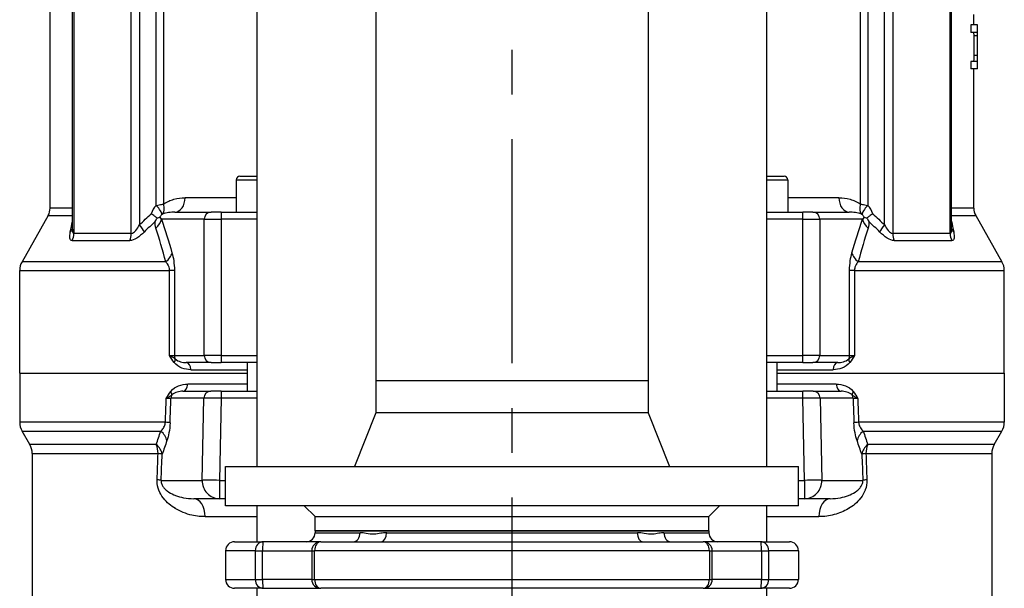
# Model space of a CAD drawing. Header units: millimetres. Extents: x 0 to 5940, y 0 to 4200.
# Tile 28 of 57: x 976 to 1251, y 2486 to 2644. Entities that reach past the tile are written whole.
import ezdxf

# ---------------------------------------------------------------- set-up
doc = ezdxf.new("R2010")
doc.units = ezdxf.units.MM
doc.header["$LTSCALE"] = 50
doc.linetypes.add('MITTE', pattern=[2, 1.25, -0.25, 0.25, -0.25])
doc.layers.add('02-LINIE-035', color=2, linetype='CONTINUOUS')
doc.layers.add('05-ACHSE', color=1, linetype='MITTE')

msp = doc.modelspace()

# ---------------------------------------------------------------- linework, layer by layer
at = {"layer": '02-LINIE-035'}
for p, q in [((1042.67, 2519.76), (1042.67, 3039.54)), ((1075.77, 3032.83), (1075.77, 2543.76)), ((1151.87, 3017.4), (1151.87, 2543.76)), ((1184.97, 2519.76), (1184.97, 3010.69)), ((991.07, 2585.95), (991.07, 2796.73)), ((991.47, 2796.73), (991.47, 2584.76)), ((1007.49, 2584.76), (1007.49, 2796.73)), ((1009.78, 2796.73), (1009.78, 2587.18)), ((1217.87, 2587.18), (1217.87, 2796.73)), ((1220.16, 2796.73), (1220.16, 2584.76)), ((1236.18, 2584.76), (1236.18, 2796.73)), ((1236.58, 2585.95), (1236.58, 2796.73)), ((984.82, 2591.82), (984.82, 2789.89)), ((1014.47, 2592.64), (1014.47, 2789.89)), ((1016.53, 2789.89), (1016.53, 2592.99)), ((1211.12, 2592.99), (1211.12, 2789.89)), ((1213.18, 2789.89), (1213.18, 2592.64)), ((1242.82, 2642.99), (1242.82, 2645.91)), ((1241.95, 2642.99), (1241.95, 2640.92)), ((1243.82, 2642.99), (1241.95, 2642.99)), ((1243.82, 2640.92), (1243.82, 2642.99)), ((1243.82, 2640.92), (1241.95, 2640.92)), ((1243.82, 2639.95), (1243.82, 2640.92)), ((1243.82, 2639.95), (1242.8, 2639.95)), ((1243.82, 2634.45), (1243.82, 2639.95)), ((1241.95, 2632.77), (1241.95, 2630.7)), ((1243.82, 2632.77), (1241.95, 2632.77)), ((1243.82, 2634.45), (1242.81, 2634.45)), ((1243.82, 2632.77), (1243.82, 2634.45)), ((1243.82, 2630.7), (1243.82, 2632.77)), ((1243.82, 2630.7), (1241.95, 2630.7)), ((1242.82, 2591.82), (1242.82, 2630.7)), ((1036.82, 2599.76), (1042.67, 2599.76)), ((1036.82, 2599.76), (1036.82, 2590.76)), ((1037.82, 2600.76), (1042.67, 2600.76)), ((1184.97, 2600.76), (1189.82, 2600.76)), ((1184.97, 2599.76), (1190.82, 2599.76)), ((1190.82, 2599.76), (1190.82, 2590.76)), ((1036.82, 2594.76), (1022.52, 2594.76)), ((1205.13, 2594.76), (1190.82, 2594.76)), ((991.07, 2591.82), (984.82, 2591.82)), ((1019.69, 2590.76), (1029.79, 2590.76)), ((1032.61, 2590.76), (1029.79, 2590.76)), ((1032.61, 2590.76), (1042.67, 2590.76)), ((1184.97, 2590.76), (1195.04, 2590.76)), ((1197.86, 2590.76), (1195.04, 2590.76)), ((1197.86, 2590.76), (1207.96, 2590.76)), ((1242.82, 2591.82), (1236.58, 2591.82)), ((984.3, 2589.84), (976.97, 2576.91)), ((984.3, 2589.84), (991.07, 2589.84)), ((1027.86, 2588.76), (1015.93, 2588.76)), ((1027.86, 2588.76), (1032.56, 2588.76)), ((1027.86, 2550.76), (1027.86, 2588.76)), ((1042.67, 2588.76), (1032.56, 2588.76)), ((1032.56, 2588.76), (1032.56, 2550.76)), ((1195.09, 2588.76), (1184.97, 2588.76)), ((1195.09, 2550.76), (1195.09, 2588.76)), ((1195.09, 2588.76), (1199.79, 2588.76)), ((1199.79, 2588.76), (1199.79, 2550.76)), ((1211.72, 2588.76), (1199.79, 2588.76)), ((1236.58, 2589.84), (1243.34, 2589.84)), ((1243.34, 2589.84), (1250.67, 2576.91)), ((991, 2582.79), (1007.07, 2582.79)), ((1007.49, 2584.76), (991.47, 2584.76)), ((1236.18, 2584.76), (1220.16, 2584.76)), ((1220.58, 2582.79), (1236.65, 2582.79)), ((1017.11, 2576.91), (976.97, 2576.91)), ((1250.67, 2576.91), (1210.54, 2576.91)), ((976.32, 2574.44), (1018.18, 2574.44)), ((976.32, 2545.76), (976.32, 2574.44)), ((1018.18, 2550.76), (1018.18, 2574.44)), ((1019.53, 2574.44), (1018.18, 2574.44)), ((1019.53, 2574.44), (1019.53, 2550.76)), ((1208.12, 2550.76), (1208.12, 2574.44)), ((1209.47, 2574.44), (1208.12, 2574.44)), ((1209.47, 2574.44), (1251.32, 2574.44)), ((1209.47, 2574.44), (1209.47, 2550.76)), ((1251.32, 2545.76), (1251.32, 2574.44)), ((1018.18, 2550.76), (1019.53, 2550.76)), ((1019.53, 2550.76), (1027.86, 2550.76)), ((1032.56, 2550.76), (1027.86, 2550.76)), ((1032.56, 2550.76), (1042.67, 2550.76)), ((1184.97, 2550.76), (1195.09, 2550.76)), ((1199.79, 2550.76), (1195.09, 2550.76)), ((1199.79, 2550.76), (1208.12, 2550.76)), ((1208.12, 2550.76), (1209.47, 2550.76)), ((1029.79, 2548.76), (1022.85, 2548.76)), ((1024.16, 2546.76), (1039.82, 2546.76)), ((1029.79, 2548.76), (1032.61, 2548.76)), ((1042.67, 2548.76), (1032.61, 2548.76)), ((1039.82, 2548.76), (1039.82, 2540.76)), ((1195.04, 2548.76), (1184.97, 2548.76)), ((1187.82, 2548.76), (1187.82, 2540.76)), ((1187.82, 2546.76), (1203.49, 2546.76)), ((1195.04, 2548.76), (1197.86, 2548.76)), ((1204.8, 2548.76), (1197.86, 2548.76)), ((976.32, 2545.76), (1039.82, 2545.76)), ((976.32, 2545.76), (1039.82, 2545.76)), ((976.32, 2545.76), (976.32, 2532.1)), ((1075.77, 2543.76), (1151.87, 2543.76)), ((1075.77, 2543.76), (1151.87, 2543.76)), ((1075.77, 2543.76), (1075.77, 2534.76)), ((1151.87, 2543.76), (1151.87, 2534.76)), ((1187.82, 2545.76), (1251.32, 2545.76)), ((1187.82, 2545.76), (1251.32, 2545.76)), ((1251.32, 2545.76), (1251.32, 2532.1)), ((1039.82, 2542.76), (1023.25, 2542.76)), ((1204.4, 2542.76), (1187.82, 2542.76)), ((1027.75, 2538.81), (1018.58, 2538.81)), ((1021.93, 2540.76), (1029.68, 2540.76)), ((1027.29, 2515.89), (1027.75, 2538.81)), ((1032.58, 2540.76), (1029.68, 2540.76)), ((1032.58, 2538.81), (1032.12, 2515.89)), ((1032.58, 2540.76), (1042.67, 2540.76)), ((1032.58, 2540.76), (1032.58, 2538.81)), ((1042.67, 2538.81), (1032.58, 2538.81)), ((1184.97, 2540.76), (1195.07, 2540.76)), ((1195.07, 2538.81), (1184.97, 2538.81)), ((1197.97, 2540.76), (1195.07, 2540.76)), ((1195.07, 2538.81), (1195.07, 2540.76)), ((1195.53, 2515.89), (1195.07, 2538.81)), ((1197.97, 2540.76), (1205.72, 2540.76)), ((1209.07, 2538.81), (1199.9, 2538.81)), ((1199.9, 2538.81), (1200.36, 2515.89)), ((1075.77, 2534.76), (1069.82, 2519.76)), ((1151.87, 2534.76), (1075.77, 2534.76)), ((1151.87, 2534.76), (1157.82, 2519.76)), ((1017.02, 2532.1), (976.32, 2532.1)), ((1251.32, 2532.1), (1210.63, 2532.1)), ((976.99, 2529.6), (1015.72, 2529.6)), ((979.15, 2525.86), (976.99, 2529.6)), ((1211.93, 2529.6), (1250.65, 2529.6)), ((1248.49, 2525.86), (1250.65, 2529.6)), ((1014.48, 2525.86), (979.15, 2525.86)), ((1248.49, 2525.86), (1213.16, 2525.86)), ((979.82, 2523.36), (1014.98, 2523.36)), ((979.82, 2523.36), (979.82, 2434.03)), ((1212.67, 2523.36), (1247.82, 2523.36)), ((1247.82, 2523.36), (1247.82, 2434.03)), ((1033.82, 2519.76), (1193.82, 2519.76)), ((1033.82, 2508.76), (1033.82, 2519.76)), ((1193.82, 2508.76), (1193.82, 2519.76)), ((1015.84, 2515.89), (1027.29, 2515.89)), ((1032.12, 2515.89), (1033.82, 2515.89)), ((1032.12, 2515.89), (1032.12, 2510.76)), ((1193.82, 2515.89), (1195.53, 2515.89)), ((1195.53, 2515.89), (1195.53, 2510.76)), ((1200.36, 2515.89), (1211.81, 2515.89)), ((1032.12, 2510.76), (1024.93, 2510.76)), ((1033.82, 2510.76), (1032.12, 2510.76)), ((1195.53, 2510.76), (1193.82, 2510.76)), ((1202.72, 2510.76), (1195.53, 2510.76)), ((1193.82, 2508.76), (1033.82, 2508.76)), ((1042.67, 2498.76), (1042.67, 2508.76)), ((1058.82, 2505.76), (1055.82, 2508.76)), ((1168.82, 2505.76), (1171.82, 2508.76)), ((1184.97, 2498.76), (1184.97, 2508.76)), ((1028.12, 2505.76), (1042.67, 2505.76)), ((1058.82, 2505.76), (1168.82, 2505.76)), ((1058.82, 2501.76), (1058.82, 2505.76)), ((1058.82, 2505.76), (1168.82, 2505.76)), ((1168.82, 2501.76), (1168.82, 2505.76)), ((1184.97, 2505.76), (1199.53, 2505.76)), ((1058.82, 2501.76), (1168.82, 2501.76)), ((1168.82, 2501.76), (1058.82, 2501.76)), ((1058.82, 2501.76), (1058.82, 2501.26)), ((1058.82, 2501.26), (1071.41, 2501.26)), ((1078.82, 2501.26), (1148.83, 2501.26)), ((1156.24, 2501.26), (1168.82, 2501.26)), ((1168.82, 2501.76), (1168.82, 2501.26)), ((1036.32, 2498.76), (1044.36, 2498.76)), ((1060.41, 2498.76), (1044.36, 2498.76)), ((1060.41, 2498.76), (1167.24, 2498.76)), ((1183.29, 2498.76), (1167.24, 2498.76)), ((1183.29, 2498.76), (1191.32, 2498.76)), ((1042.12, 2496.26), (1033.82, 2496.26)), ((1033.82, 2496.26), (1033.82, 2488.26)), ((1042.12, 2496.26), (1044.14, 2496.26)), ((1042.12, 2496.26), (1042.12, 2488.26)), ((1044.14, 2496.26), (1057.91, 2496.26)), ((1044.14, 2488.26), (1044.14, 2496.26)), ((1057.91, 2496.26), (1058.68, 2496.26)), ((1057.91, 2496.26), (1057.91, 2488.26)), ((1168.96, 2496.26), (1058.68, 2496.26)), ((1058.68, 2488.26), (1058.68, 2496.26)), ((1168.96, 2496.26), (1169.74, 2496.26)), ((1168.96, 2496.26), (1168.96, 2488.26)), ((1169.74, 2496.26), (1183.5, 2496.26)), ((1169.74, 2488.26), (1169.74, 2496.26)), ((1183.5, 2496.26), (1185.53, 2496.26)), ((1183.5, 2496.26), (1183.5, 2488.26)), ((1193.82, 2496.26), (1185.53, 2496.26)), ((1185.53, 2488.26), (1185.53, 2496.26)), ((1193.82, 2496.26), (1193.82, 2488.26)), ((1033.82, 2488.26), (1042.12, 2488.26)), ((1042.12, 2488.26), (1044.14, 2488.26)), ((1057.91, 2488.26), (1044.14, 2488.26)), ((1057.91, 2488.26), (1058.68, 2488.26)), ((1058.68, 2488.26), (1168.96, 2488.26)), ((1168.96, 2488.26), (1169.74, 2488.26)), ((1183.5, 2488.26), (1169.74, 2488.26)), ((1183.5, 2488.26), (1185.53, 2488.26)), ((1185.53, 2488.26), (1193.82, 2488.26)), ((1044.36, 2485.76), (1036.32, 2485.76)), ((1042.67, 2431.76), (1042.67, 2485.76)), ((1044.36, 2485.76), (1060.41, 2485.76)), ((1167.24, 2485.76), (1060.41, 2485.76)), ((1167.24, 2485.76), (1183.29, 2485.76)), ((1191.32, 2485.76), (1183.29, 2485.76)), ((1184.97, 2431.76), (1184.97, 2485.76))]:
    msp.add_line(p, q, dxfattribs=at)
for centre, radius, start, end in [((1037.82, 2599.76), 1, 90, 180), ((1189.82, 2599.76), 1, 0, 90), ((980.82, 2591.82), 4, 330.4612, 0), ((1246.82, 2591.82), 4, 180, 209.5388), ((981.32, 2574.44), 5, 150.4612, 180), ((1246.32, 2574.44), 5, 0, 29.5388), ((981.32, 2532.1), 5, 180, 210), ((1246.32, 2532.1), 5, 330, 0), ((974.82, 2523.36), 5, 0, 30), ((1252.82, 2523.36), 5, 150, 180), ((1056.32, 2501.26), 2.5, 270, 0), ((1171.32, 2501.26), 2.5, 180, 270), ((1036.32, 2496.26), 2.5, 90, 180), ((1060.41, 2496.26), 2.5, 90, 180), ((1167.24, 2496.26), 2.5, 0, 90), ((1191.32, 2496.26), 2.5, 0, 90), ((1036.32, 2488.26), 2.5, 180, 270), ((1060.41, 2488.26), 2.5, 180, 270), ((1167.24, 2488.26), 2.5, 270, 0), ((1191.32, 2488.26), 2.5, 270, 0)]:
    msp.add_arc(centre, radius, start, end, dxfattribs=at)
for centre, major_axis, ratio, start_param, end_param in [((1019.69, 2594.76), (0, -4), 0.70778, 0, 1.570796), ((1207.96, 2594.76), (0, -4), 0.70778, 4.712389, 6.283185), ((1019.72, 2588.76), (-6.88, 0), 0.871723, 5.580037, 6.023952), ((1013.1, 2592.64), (2.87, -2.79), 0.245949, 0.205122, 1.323068), ((1013.51, 2592.99), (2.23, -3.32), 0.690107, 0.256233, 1.136803), ((1029.79, 2588.76), (0, 2), 0.965926, 0, 1.570796), ((1032.61, 2588.76), (0, 2), 0.026177, 0, 1.570796), ((1195.04, 2588.76), (0, 2), 0.026177, 4.712389, 6.283185), ((1197.86, 2588.76), (0, 2), 0.965926, 4.712389, 6.283185), ((1214.14, 2592.99), (-2.23, -3.32), 0.690107, 5.146382, 6.026953), ((1214.55, 2592.64), (-2.87, -2.79), 0.245949, 4.960117, 6.078063), ((1207.93, 2588.76), (-6.88, 0), 0.871723, 3.400826, 3.844741), ((1011.1, 2588.76), (-4.74, -1.59), 0.765149, 2.056129, 2.72791), ((1018.35, 2588.76), (-3.02, 0), 0.662424, 5.580037, 5.972839), ((1209.3, 2588.76), (-3.02, 0), 0.662424, 3.451939, 3.844741), ((1216.55, 2588.76), (-4.74, 1.59), 0.765149, 0.413683, 1.085463), ((987.21, 2587.18), (3.93, -0.75), 0.728688, 5.810311, 6.192464), ((1008.41, 2587.18), (-2.78, 2.87), 0.253071, 3.743044, 4.472275), ((1219.24, 2587.18), (2.78, 2.87), 0.253071, 1.81091, 2.540141), ((1240.44, 2587.18), (-3.93, -0.75), 0.728688, 0.090721, 0.472874), ((987.79, 2584.76), (0, 4), 0.919928, 4.19684, 4.712389), ((1004.29, 2584.76), (0, 4), 0.799522, 4.19684, 4.712389), ((1223.36, 2584.76), (0, 4), 0.799522, 1.570796, 2.086345), ((1239.85, 2584.76), (0, 4), 0.919928, 1.570796, 2.086345), ((1014.04, 2579.37), (4.8, 1.41), 0.72399, 5.180725, 5.89857), ((1213.61, 2579.37), (-4.8, 1.41), 0.72399, 0.384616, 1.102461), ((1018.09, 2548.81), (1.58, 1.23), 0.500888, 5.285234, 6.019275), ((1021.46, 2550.76), (0, 2), 0.965926, 1.570796, 2.081647), ((1029.79, 2550.76), (0, -2), 0.965926, 4.712389, 6.283185), ((1032.61, 2550.76), (0, -2), 0.026177, 4.712389, 6.283185), ((1195.04, 2550.76), (0, -2), 0.026177, 0, 1.570796), ((1197.86, 2550.76), (0, -2), 0.965926, 0, 1.570796), ((1209.56, 2548.81), (-1.58, 1.23), 0.500888, 0.26391, 0.997951), ((1206.19, 2550.76), (0, 2), 0.965926, 4.201538, 4.712389), ((1022.85, 2546.76), (0, 2), 0.652136, 4.712389, 6.283185), ((1204.8, 2546.76), (0, 2), 0.652136, 0, 1.570796), ((1021.93, 2542.76), (0, -2), 0.658713, 0, 1.570796), ((1205.72, 2542.76), (0, -2), 0.658713, 4.712389, 6.283185), ((1113.82, 7233.16), (-132.82, -5441.86), 0.006536, 0.528052, 0.530476), ((1014.69, 2538.77), (4.05, 0.07), 0.015324, 5.397208, 5.997294), ((1118.65, 7233.03), (-137.65, -5441.86), 0.006773, 0.528063, 0.530555), ((1017.12, 2540.69), (1.59, -1.22), 0.504645, 0.265955, 0.987802), ((1020.51, 2538.76), (0, 2), 0.965926, 1.068979, 1.544616), ((1029.68, 2538.76), (0, 2), 0.965926, 0, 1.544616), ((1032.58, 2538.76), (-5, 0.04), 0.010467, 4.712789, 6.02126), ((1195.07, 2538.76), (-5, -0.04), 0.010467, 3.403518, 4.711989), ((1197.97, 2538.76), (0, 2), 0.965926, 4.738569, 6.283185), ((1210.53, 2540.69), (-1.59, -1.22), 0.504645, 5.295384, 6.01723), ((1207.14, 2538.76), (0, -2), 0.965926, 1.596976, 2.072613), ((1109, 7233.03), (137.65, -5441.86), 0.006773, 5.752631, 5.755122), ((1212.96, 2538.77), (4.05, -0.07), 0.015324, 3.427467, 4.0275), ((1113.82, 7233.16), (132.82, -5441.86), 0.006536, 5.752709, 5.755134), ((1013.5, 2532.1), (5, -0.18), 0.036552, 0.261887, 0.790366), ((1214.15, 2532.1), (-5, -0.18), 0.036552, 5.492819, 6.021299), ((1012.61, 2527.1), (-4.73, 1.63), 0.74526, 3.540089, 4.273806), ((1215.04, 2527.1), (4.73, 1.63), 0.74526, 2.009379, 2.743096), ((1011.29, 2523.36), (0, 5), 0.737656, 4.712389, 5.235988), ((1011.29, 2523.36), (-4.7, 1.7), 0.761845, 3.552481, 4.267552), ((1216.36, 2523.36), (4.7, 1.7), 0.761845, 2.015633, 2.730705), ((1216.36, 2523.36), (0, -5), 0.737656, 4.18879, 4.712389), ((1113.82, 7233.16), (-129.44, -5308.2), 0.00653, 0.476559, 0.479564), ((1011.29, 2523.36), (5, -0.19), 0.041811, 0.261942, 0.742005), ((1118.65, 7233.03), (-134.27, -5308.2), 0.006773, 0.476571, 0.479576), ((1216.36, 2523.36), (-5, -0.19), 0.041811, 5.54118, 6.021243), ((1109, 7233.03), (134.27, -5308.2), 0.006773, 5.803609, 5.806615), ((1113.82, 7233.16), (129.44, -5308.2), 0.00653, 5.803622, 5.806627), ((1011.01, 2516.02), (5, -0.19), 0.042169, 0.261946, 0.739009), ((1032.12, 2515.76), (0, -5), 0.965926, 4.686209, 6.283185), ((1032.12, 2515.76), (-5, 0.1), 0.026172, 4.712915, 6.021386), ((1195.53, 2515.76), (5, 0.1), 0.026172, 0.261799, 1.57027), ((1195.53, 2515.76), (0, -5), 0.965926, 0, 1.596976), ((1216.64, 2516.02), (-5, -0.19), 0.042169, 5.544176, 6.021239), ((1024.93, 2505.76), (0, 5), 0.639562, 4.712389, 6.283185), ((1202.72, 2505.76), (0, 5), 0.639562, 0, 1.570796), ((1069.48, 2501.26), (0, -2.5), 0.771256, 0, 1.570796), ((1077.22, 2501.26), (0, -2.5), 0.636525, 0, 1.570796), ((1150.42, 2501.26), (0, -2.5), 0.636525, 4.712389, 6.283185), ((1158.17, 2501.26), (0, -2.5), 0.771256, 4.712389, 6.283185), ((1044.36, 2496.26), (0, 2.5), 0.896285, 0, 1.570796), ((1044.36, 2496.26), (0, 2.5), 0.087156, 0, 1.570796), ((1060.41, 2496.26), (0, 2.5), 0.689252, 0, 1.570796), ((1167.24, 2496.26), (0, 2.5), 0.689252, 4.712389, 6.283185), ((1183.29, 2496.26), (0, 2.5), 0.896285, 4.712389, 6.283185), ((1183.29, 2496.26), (0, 2.5), 0.087156, 4.712389, 6.283185), ((1044.36, 2488.26), (0, -2.5), 0.896285, 4.712389, 6.283185), ((1044.36, 2488.26), (0, -2.5), 0.087156, 4.712389, 6.283185), ((1060.41, 2488.26), (0, -2.5), 0.689252, 4.712389, 6.283185), ((1167.24, 2488.26), (0, -2.5), 0.689252, 0, 1.570796), ((1183.29, 2488.26), (0, -2.5), 0.087156, 0, 1.570796), ((1183.29, 2488.26), (0, -2.5), 0.896285, 0, 1.570796)]:
    msp.add_ellipse(centre, major_axis=major_axis, ratio=ratio, start_param=start_param, end_param=end_param, dxfattribs=at)
for points, knots in [([(1242.67, 2640.92), (1242.7, 2640.92), (1242.73, 2640.88), (1242.76, 2640.69), (1242.77, 2640.59), (1242.79, 2640.32), (1242.8, 2640.16), (1242.8, 2639.95)], [-0.3975043, -0.3975043, -0.3975043, -0.3975043, -0.2001976, -0.2001976, -0.0897295, -0.0897295, 0, 0, 0, 0]), ([(1242.8, 2639.95), (1242.8, 2639.81), (1242.81, 2639.65), (1242.81, 2639.28), (1242.81, 2639.07), (1242.81, 2638.36), (1242.81, 2637.81), (1242.82, 2636.96), (1242.82, 2636.37), (1242.81, 2635.28), (1242.81, 2634.85), (1242.81, 2634.45)], [-0.9267269, -0.9267269, -0.9267269, -0.9267269, -0.7987742, -0.7987742, -0.659778, -0.659778, -0.3300551, -0.3300551, -0.1366864, -0.1366864, 0, 0, 0, 0]), ([(1242.81, 2634.45), (1242.81, 2634.25), (1242.8, 2634.07), (1242.8, 2633.75), (1242.8, 2633.61), (1242.78, 2633.2), (1242.77, 2633.07), (1242.73, 2632.72), (1242.67, 2632.77), (1242.42, 2632.77), (1242.21, 2632.77), (1241.95, 2632.77)], [-1.50209, -1.50209, -1.50209, -1.50209, -1.428474, -1.428474, -1.357908, -1.357908, -1.197304, -1.197304, -0.678552, -0.678552, 0, 0, 0, 0]), ([(1016.53, 2592.99), (1017.44, 2593.62), (1018.41, 2594.05), (1019.41, 2594.33), (1020.41, 2594.61), (1021.45, 2594.76), (1022.52, 2594.76)], [0, 0, 0, 0, 0.5, 0.5, 0.5, 1, 1, 1, 1]), ([(1205.13, 2594.76), (1206.2, 2594.76), (1207.23, 2594.61), (1208.23, 2594.33), (1209.23, 2594.05), (1210.21, 2593.63), (1211.12, 2592.99)], [0, 0, 0, 0, 0.499664, 0.499664, 0.499664, 1, 1, 1, 1]), ([(1014.47, 2592.64), (1014.76, 2592.7), (1015.05, 2592.76), (1015.32, 2592.8), (1015.77, 2592.88), (1016.18, 2592.95), (1016.53, 2592.99)], [0, 0, 0, 0, 0.375273, 0.375273, 0.375273, 1, 1, 1, 1]), ([(1019.69, 2590.76), (1019.09, 2590.76), (1018.5, 2590.71), (1017.93, 2590.62), (1017.36, 2590.52), (1016.8, 2590.39), (1016.25, 2590.17)], [0, 0, 0, 0, 0.50488, 0.50488, 0.50488, 1, 1, 1, 1]), ([(1211.4, 2590.17), (1210.85, 2590.39), (1210.29, 2590.52), (1209.72, 2590.62), (1209.14, 2590.71), (1208.56, 2590.76), (1207.96, 2590.76)], [0, 0, 0, 0, 0.49512, 0.49512, 0.49512, 1, 1, 1, 1]), ([(1211.12, 2592.99), (1211.47, 2592.95), (1211.88, 2592.88), (1212.33, 2592.8), (1212.6, 2592.76), (1212.89, 2592.7), (1213.18, 2592.64)], [0, 0, 0, 0, 0.624727, 0.624727, 0.624727, 1, 1, 1, 1]), ([(1014.7, 2589.1), (1014.49, 2589.26), (1014.24, 2589.45), (1013.69, 2589.86), (1013.39, 2590.07), (1013.07, 2590.3), (1013.07, 2590.3), (1013.07, 2590.3)], [0.0000014, 0.0000014, 0.0000014, 0.0000014, 0.1219598, 0.1219598, 0.2431861, 0.2431861, 0.2444592, 0.2444592, 0.2444592, 0.2444592]), ([(1014.17, 2588.15), (1014.17, 2588.16), (1014.17, 2588.16), (1014.35, 2588.48), (1014.52, 2588.79), (1014.7, 2589.1)], [0.0000004, 0.0000004, 0.0000004, 0.0000004, 0.013428, 0.013428, 1, 1, 1, 1]), ([(1014.7, 2589.1), (1014.87, 2589.14), (1015.02, 2589.18), (1015.14, 2589.23), (1015.21, 2589.25), (1015.27, 2589.27), (1015.33, 2589.3), (1015.35, 2589.31), (1015.38, 2589.32), (1015.4, 2589.33), (1015.42, 2589.34), (1015.43, 2589.35), (1015.45, 2589.36), (1015.46, 2589.36), (1015.47, 2589.38), (1015.47, 2589.37)], [0.0000003, 0.0000003, 0.0000003, 0.0000003, 0.4896519, 0.4896519, 0.4896519, 0.7448259, 0.7448259, 0.7448259, 0.872413, 0.872413, 0.872413, 0.9481701, 0.9481701, 0.9481701, 1, 1, 1, 1]), ([(1015.47, 2589.37), (1015.54, 2589.1), (1015.71, 2588.95), (1015.88, 2588.81), (1015.89, 2588.79), (1015.91, 2588.78), (1015.93, 2588.76)], [0.0008261, 0.0008261, 0.0008261, 0.0008261, 0.904672, 0.904672, 0.904672, 1, 1, 1, 1]), ([(1016.25, 2590.17), (1016.21, 2590.16), (1016.17, 2590.14), (1016.13, 2590.11), (1016.1, 2590.09), (1016.08, 2590.08), (1016.05, 2590.05)], [0, 0, 0, 0, 0.655095, 0.655095, 0.655095, 1, 1, 1, 1]), ([(1211.6, 2590.05), (1211.58, 2590.07), (1211.55, 2590.09), (1211.53, 2590.1), (1211.48, 2590.14), (1211.44, 2590.16), (1211.4, 2590.17)], [0, 0, 0, 0, 0.299205, 0.299205, 0.299205, 1, 1, 1, 1]), ([(1211.72, 2588.76), (1211.89, 2588.9), (1212.05, 2589.05), (1212.15, 2589.29), (1212.16, 2589.32), (1212.17, 2589.34), (1212.18, 2589.37)], [0, 0, 0, 0, 0.904672, 0.904672, 0.904672, 0.9991739, 0.9991739, 0.9991739, 0.9991739]), ([(1212.18, 2589.37), (1212.18, 2589.38), (1212.19, 2589.36), (1212.2, 2589.36), (1212.29, 2589.31), (1212.39, 2589.27), (1212.5, 2589.23), (1212.63, 2589.18), (1212.78, 2589.14), (1212.95, 2589.1)], [0, 0, 0, 0, 0.0500657, 0.0500657, 0.0500657, 0.5103481, 0.5103481, 0.5103481, 0.9999997, 0.9999997, 0.9999997, 0.9999997]), ([(1214.58, 2590.3), (1214.58, 2590.3), (1214.58, 2590.3), (1214.26, 2590.07), (1213.96, 2589.86), (1213.41, 2589.45), (1213.16, 2589.26), (1212.95, 2589.1)], [-0.0012728, -0.0012728, -0.0012728, -0.0012728, 0, 0, 0.1209407, 0.1209407, 0.243133, 0.243133, 0.243133, 0.243133]), ([(1212.95, 2589.1), (1213.13, 2588.79), (1213.3, 2588.48), (1213.48, 2588.16), (1213.48, 2588.16), (1213.48, 2588.15)], [0, 0, 0, 0, 0.986572, 0.986572, 0.9999996, 0.9999996, 0.9999996, 0.9999996]), ([(991, 2582.79), (990.62, 2582.79), (990.41, 2583.07), (990.34, 2583.52), (990.27, 2583.96), (990.33, 2584.55), (990.46, 2585.2)], [0, 0, 0, 0, 0.5, 0.5, 0.5, 1, 1, 1, 1]), ([(991.07, 2585.94), (991.07, 2585.83), (991.08, 2585.72), (991.08, 2585.62), (991.11, 2585.16), (991.21, 2584.76), (991.47, 2584.76)], [0.3865517, 0.3865517, 0.3865517, 0.3865517, 0.5, 0.5, 0.5, 1, 1, 1, 1]), ([(1011.11, 2585.2), (1010.45, 2584.55), (1009.75, 2583.96), (1009.05, 2583.51), (1008.35, 2583.07), (1007.66, 2582.79), (1007.07, 2582.79)], [0, 0, 0, 0, 0.5, 0.5, 0.5, 1, 1, 1, 1]), ([(1007.49, 2584.76), (1007.89, 2584.76), (1008.34, 2585.16), (1008.73, 2585.62), (1009.11, 2586.08), (1009.46, 2586.62), (1009.78, 2587.18)], [0, 0, 0, 0, 0.5, 0.5, 0.5, 1, 1, 1, 1]), ([(1220.58, 2582.79), (1219.99, 2582.79), (1219.3, 2583.07), (1218.6, 2583.52), (1217.9, 2583.96), (1217.2, 2584.55), (1216.54, 2585.2)], [0, 0, 0, 0, 0.5, 0.5, 0.5, 1, 1, 1, 1]), ([(1217.87, 2587.18), (1218.19, 2586.62), (1218.54, 2586.08), (1218.92, 2585.62), (1219.31, 2585.16), (1219.76, 2584.76), (1220.16, 2584.76)], [0, 0, 0, 0, 0.5, 0.5, 0.5, 1, 1, 1, 1]), ([(1236.18, 2584.76), (1236.44, 2584.76), (1236.54, 2585.16), (1236.57, 2585.62), (1236.57, 2585.72), (1236.57, 2585.83), (1236.57, 2585.94)], [0, 0, 0, 0, 0.5, 0.5, 0.5, 0.6142462, 0.6142462, 0.6142462, 0.6142462]), ([(1237.19, 2585.2), (1237.32, 2584.55), (1237.38, 2583.96), (1237.31, 2583.51), (1237.24, 2583.07), (1237.03, 2582.79), (1236.65, 2582.79)], [0, 0, 0, 0, 0.5, 0.5, 0.5, 1, 1, 1, 1]), ([(1018.18, 2574.44), (1018.18, 2574.62), (1018.16, 2574.81), (1018.13, 2574.98), (1018.08, 2575.25), (1018, 2575.5), (1017.91, 2575.72), (1017.86, 2575.83), (1017.8, 2575.94), (1017.75, 2576.04), (1017.56, 2576.39), (1017.33, 2576.67), (1017.11, 2576.91)], [0, 0, 0, 0, 0.155563, 0.155563, 0.155563, 0.407438, 0.407438, 0.407438, 0.542309, 0.542309, 0.542309, 1, 1, 1, 1]), ([(1210.54, 2576.91), (1210.34, 2576.69), (1210.14, 2576.45), (1209.96, 2576.15), (1209.82, 2575.92), (1209.7, 2575.65), (1209.6, 2575.34), (1209.56, 2575.18), (1209.52, 2575), (1209.49, 2574.81), (1209.48, 2574.69), (1209.47, 2574.57), (1209.47, 2574.44)], [0, 0, 0, 0, 0.411436, 0.411436, 0.411436, 0.727726, 0.727726, 0.727726, 0.893476, 0.893476, 0.893476, 1, 1, 1, 1]), ([(1019.46, 2548.81), (1019, 2549.41), (1018.59, 2550.08), (1018.18, 2550.75), (1018.18, 2550.76), (1018.18, 2550.76), (1018.18, 2550.76)], [0, 0, 0, 0, 0.995215, 0.995215, 0.995215, 1, 1, 1, 1]), ([(1018.18, 2550.76), (1018.18, 2550.76), (1018.18, 2550.76), (1018.19, 2550.76), (1018.36, 2550.67), (1018.52, 2550.59), (1018.67, 2550.51), (1018.82, 2550.42), (1018.97, 2550.34), (1019.1, 2550.26), (1019.35, 2550.1), (1019.58, 2549.94), (1019.77, 2549.78)], [0, 0, 0, 0, 0.004938, 0.004938, 0.004938, 0.2633, 0.2633, 0.2633, 0.519574, 0.519574, 0.519574, 1, 1, 1, 1]), ([(1019.77, 2549.78), (1020.22, 2549.35), (1020.72, 2549.15), (1021.21, 2549), (1021.23, 2548.99), (1021.25, 2548.99), (1021.26, 2548.98), (1021.78, 2548.83), (1022.31, 2548.76), (1022.85, 2548.76)], [0, 0, 0, 0, 0.483771, 0.483771, 0.483771, 0.5, 0.5, 0.5, 1, 1, 1, 1]), ([(1204.8, 2548.76), (1205.34, 2548.76), (1205.86, 2548.83), (1206.38, 2548.98), (1206.4, 2548.98), (1206.41, 2548.99), (1206.43, 2548.99), (1206.93, 2549.14), (1207.43, 2549.35), (1207.87, 2549.78)], [0, 0, 0, 0, 0.5, 0.5, 0.5, 0.514975, 0.514975, 0.514975, 1, 1, 1, 1]), ([(1207.87, 2549.78), (1208.07, 2549.94), (1208.3, 2550.1), (1208.55, 2550.26), (1208.68, 2550.34), (1208.83, 2550.42), (1208.98, 2550.51), (1209.13, 2550.59), (1209.29, 2550.67), (1209.46, 2550.76), (1209.47, 2550.76), (1209.47, 2550.76), (1209.47, 2550.76)], [0, 0, 0, 0, 0.480426, 0.480426, 0.480426, 0.7367, 0.7367, 0.7367, 0.995062, 0.995062, 0.995062, 1, 1, 1, 1]), ([(1209.47, 2550.76), (1209.47, 2550.76), (1209.47, 2550.76), (1209.47, 2550.75), (1209.06, 2550.08), (1208.65, 2549.41), (1208.19, 2548.81)], [0, 0, 0, 0, 0.004785, 0.004785, 0.004785, 1, 1, 1, 1]), ([(1024.16, 2546.76), (1023.3, 2546.76), (1022.45, 2546.91), (1021.65, 2547.23), (1020.85, 2547.55), (1020.07, 2548.02), (1019.46, 2548.81)], [0, 0, 0, 0, 0.499277, 0.499277, 0.499277, 1, 1, 1, 1]), ([(1208.19, 2548.81), (1207.58, 2548.02), (1206.8, 2547.54), (1205.99, 2547.23), (1205.19, 2546.91), (1204.36, 2546.76), (1203.49, 2546.76)], [0, 0, 0, 0, 0.5, 0.5, 0.5, 1, 1, 1, 1]), ([(1018.51, 2540.69), (1019.12, 2541.49), (1019.9, 2541.97), (1020.71, 2542.29), (1021.52, 2542.61), (1022.38, 2542.76), (1023.25, 2542.76)], [0, 0, 0, 0, 0.5, 0.5, 0.5, 1, 1, 1, 1]), ([(1204.4, 2542.76), (1205.27, 2542.76), (1206.11, 2542.61), (1206.93, 2542.29), (1207.74, 2541.97), (1208.53, 2541.49), (1209.14, 2540.69)], [0, 0, 0, 0, 0.5, 0.5, 0.5, 1, 1, 1, 1]), ([(1017.25, 2538.76), (1017.25, 2538.76), (1017.26, 2538.77), (1017.26, 2538.77), (1017.66, 2539.43), (1018.06, 2540.09), (1018.51, 2540.69)], [0, 0, 0, 0, 0.004863, 0.004863, 0.004863, 1, 1, 1, 1]), ([(1018.81, 2539.72), (1018.62, 2539.57), (1018.4, 2539.41), (1018.15, 2539.26), (1018.02, 2539.18), (1017.88, 2539.09), (1017.74, 2539.01), (1017.59, 2538.93), (1017.43, 2538.85), (1017.26, 2538.77), (1017.26, 2538.76), (1017.26, 2538.76), (1017.25, 2538.76)], [0, 0, 0, 0, 0.481133, 0.481133, 0.481133, 0.737054, 0.737054, 0.737054, 0.994978, 0.994978, 0.994978, 1, 1, 1, 1]), ([(1021.93, 2540.76), (1021.39, 2540.76), (1020.85, 2540.69), (1020.32, 2540.54), (1020.31, 2540.54), (1020.29, 2540.53), (1020.27, 2540.53), (1019.77, 2540.37), (1019.26, 2540.17), (1018.81, 2539.72)], [0, 0, 0, 0, 0.5, 0.5, 0.5, 0.516276, 0.516276, 0.516276, 1, 1, 1, 1]), ([(1208.84, 2539.72), (1208.39, 2540.17), (1207.88, 2540.37), (1207.37, 2540.53), (1207.35, 2540.53), (1207.34, 2540.54), (1207.32, 2540.54), (1206.8, 2540.69), (1206.26, 2540.76), (1205.72, 2540.76)], [0, 0, 0, 0, 0.484941, 0.484941, 0.484941, 0.5, 0.5, 0.5, 1, 1, 1, 1]), ([(1210.4, 2538.76), (1210.39, 2538.76), (1210.39, 2538.76), (1210.39, 2538.77), (1210.22, 2538.85), (1210.06, 2538.93), (1209.91, 2539.01), (1209.77, 2539.09), (1209.63, 2539.18), (1209.5, 2539.26), (1209.25, 2539.41), (1209.03, 2539.57), (1208.84, 2539.72)], [0, 0, 0, 0, 0.005022, 0.005022, 0.005022, 0.262946, 0.262946, 0.262946, 0.518867, 0.518867, 0.518867, 1, 1, 1, 1]), ([(1209.14, 2540.69), (1209.59, 2540.09), (1209.99, 2539.43), (1210.39, 2538.77), (1210.39, 2538.77), (1210.39, 2538.76), (1210.4, 2538.76)], [0, 0, 0, 0, 0.995137, 0.995137, 0.995137, 1, 1, 1, 1]), ([(1015.72, 2529.6), (1015.97, 2529.84), (1016.22, 2530.12), (1016.45, 2530.47), (1016.56, 2530.64), (1016.66, 2530.83), (1016.76, 2531.05), (1016.82, 2531.21), (1016.88, 2531.38), (1016.93, 2531.57), (1016.97, 2531.73), (1017, 2531.92), (1017.02, 2532.1)], [0, 0, 0, 0, 0.461269, 0.461269, 0.461269, 0.686871, 0.686871, 0.686871, 0.851732, 0.851732, 0.851732, 1, 1, 1, 1]), ([(1210.63, 2532.1), (1210.68, 2531.47), (1210.91, 2530.95), (1211.15, 2530.56), (1211.39, 2530.17), (1211.66, 2529.86), (1211.93, 2529.6)], [0, 0, 0, 0, 0.5, 0.5, 0.5, 1, 1, 1, 1]), ([(1028.12, 2505.76), (1026.66, 2505.76), (1025.23, 2505.95), (1023.86, 2506.31), (1023.02, 2506.53), (1022.2, 2506.82), (1021.41, 2507.17), (1020.89, 2507.4), (1020.38, 2507.66), (1019.89, 2507.96), (1019.87, 2507.97), (1019.85, 2507.98), (1019.83, 2507.99), (1018.59, 2508.73), (1017.41, 2509.68), (1016.45, 2510.93), (1016.43, 2510.95), (1016.42, 2510.97), (1016.4, 2511), (1015.48, 2512.21), (1014.73, 2513.87), (1014.7, 2515.69), (1014.7, 2515.8), (1014.7, 2515.91), (1014.71, 2516.02)], [0, 0, 0, 0, 0.247098, 0.247098, 0.247098, 0.397904, 0.397904, 0.397904, 0.495871, 0.495871, 0.495871, 0.5, 0.5, 0.5, 0.745702, 0.745702, 0.745702, 0.75, 0.75, 0.75, 0.985724, 0.985724, 0.985724, 1, 1, 1, 1]), ([(1015.84, 2515.89), (1015.82, 2515.49), (1015.9, 2515.11), (1016.02, 2514.8), (1016.14, 2514.48), (1016.29, 2514.23), (1016.45, 2514.01), (1016.64, 2513.76), (1016.84, 2513.54), (1017.04, 2513.35), (1017.2, 2513.2), (1017.35, 2513.07), (1017.5, 2512.95), (1018.11, 2512.48), (1018.75, 2512.14), (1019.4, 2511.86), (1019.55, 2511.8), (1019.69, 2511.74), (1019.84, 2511.68), (1020.57, 2511.4), (1021.32, 2511.19), (1022.09, 2511.04), (1023.01, 2510.86), (1023.95, 2510.76), (1024.93, 2510.76)], [0, 0, 0, 0, 0.0625, 0.0625, 0.0625, 0.125, 0.125, 0.125, 0.19686, 0.19686, 0.19686, 0.25, 0.25, 0.25, 0.45489, 0.45489, 0.45489, 0.5, 0.5, 0.5, 0.726423, 0.726423, 0.726423, 1, 1, 1, 1]), ([(1212.94, 2516.02), (1212.98, 2515.05), (1212.8, 2514.09), (1212.49, 2513.23), (1212.48, 2513.21), (1212.47, 2513.19), (1212.47, 2513.17), (1212.15, 2512.35), (1211.73, 2511.63), (1211.25, 2511), (1211.23, 2510.97), (1211.22, 2510.95), (1211.2, 2510.93), (1210.22, 2509.66), (1209.07, 2508.74), (1207.82, 2507.99), (1207.8, 2507.98), (1207.78, 2507.97), (1207.76, 2507.96), (1206.5, 2507.21), (1205.18, 2506.68), (1203.81, 2506.32), (1203.12, 2506.14), (1202.43, 2506), (1201.72, 2505.91), (1201, 2505.81), (1200.27, 2505.76), (1199.53, 2505.76)], [0, 0, 0, 0, 0.125, 0.125, 0.125, 0.127921, 0.127921, 0.127921, 0.25, 0.25, 0.25, 0.254296, 0.254296, 0.254296, 0.5, 0.5, 0.5, 0.504145, 0.504145, 0.504145, 0.751946, 0.751946, 0.751946, 0.874991, 0.874991, 0.874991, 1, 1, 1, 1]), ([(1202.72, 2510.76), (1203.7, 2510.76), (1204.65, 2510.86), (1205.57, 2511.04), (1206.34, 2511.19), (1207.08, 2511.4), (1207.81, 2511.68), (1207.96, 2511.74), (1208.1, 2511.8), (1208.25, 2511.86), (1208.9, 2512.14), (1209.54, 2512.48), (1210.14, 2512.95), (1210.3, 2513.07), (1210.45, 2513.2), (1210.6, 2513.34), (1210.81, 2513.54), (1211.01, 2513.75), (1211.19, 2514.01), (1211.3, 2514.15), (1211.39, 2514.3), (1211.48, 2514.47), (1211.53, 2514.57), (1211.58, 2514.68), (1211.63, 2514.79), (1211.75, 2515.1), (1211.83, 2515.49), (1211.81, 2515.89)], [0, 0, 0, 0, 0.27373, 0.27373, 0.27373, 0.5, 0.5, 0.5, 0.545141, 0.545141, 0.545141, 0.75, 0.75, 0.75, 0.803101, 0.803101, 0.803101, 0.875, 0.875, 0.875, 0.914227, 0.914227, 0.914227, 0.9375, 0.9375, 0.9375, 1, 1, 1, 1]), ([(1078.82, 2501.26), (1078.25, 2501.26), (1077.7, 2501.19), (1076.53, 2501), (1075.92, 2500.89), (1074.55, 2500.81), (1073.81, 2500.92), (1072.52, 2501.16), (1071.95, 2501.26), (1071.41, 2501.26)], [-3.141593, -3.141593, -3.141593, -3.141593, -1.837026, -1.837026, -0.319129, -0.319129, 1.599146, 1.599146, 3.141593, 3.141593, 3.141593, 3.141593]), ([(1156.24, 2501.26), (1155.78, 2501.26), (1155.31, 2501.19), (1154.26, 2501), (1153.69, 2500.89), (1152.34, 2500.81), (1151.57, 2500.92), (1150.15, 2501.16), (1149.5, 2501.26), (1148.83, 2501.26)], [-3.141593, -3.141593, -3.141593, -3.141593, -1.837026, -1.837026, -0.319129, -0.319129, 1.599146, 1.599146, 3.141593, 3.141593, 3.141593, 3.141593])]:
    msp.add_open_spline(points, degree=3, knots=knots, dxfattribs=at)
for points in [[(990.46, 2585.2), (990.66, 2586.22), (990.87, 2587.23), (991.07, 2588.23)], [(1009.78, 2587.18), (1010.86, 2588.23), (1011.96, 2589.27), (1013.07, 2590.3)], [(1014.17, 2588.15), (1013.14, 2587.18), (1012.12, 2586.2), (1011.11, 2585.2)], [(1014.39, 2586.3), (1014.22, 2586.85), (1014.11, 2587.45), (1014.17, 2588.15)], [(1015.93, 2588.76), (1016.94, 2585.76), (1017.91, 2582.62), (1018.86, 2579.37)], [(1208.78, 2579.37), (1209.74, 2582.62), (1210.71, 2585.76), (1211.72, 2588.76)], [(1213.48, 2588.15), (1213.54, 2587.45), (1213.43, 2586.85), (1213.26, 2586.3)], [(1216.54, 2585.2), (1215.53, 2586.2), (1214.51, 2587.18), (1213.48, 2588.15)], [(1214.58, 2590.3), (1215.69, 2589.27), (1216.79, 2588.23), (1217.87, 2587.18)], [(1236.58, 2588.23), (1236.78, 2587.23), (1236.99, 2586.22), (1237.19, 2585.2)], [(991.07, 2585.95), (991.07, 2585.95), (991.07, 2585.94), (991.07, 2585.94)], [(1017.11, 2576.91), (1016.23, 2580.15), (1015.32, 2583.3), (1014.39, 2586.3)], [(1213.26, 2586.3), (1212.33, 2583.3), (1211.42, 2580.15), (1210.54, 2576.91)], [(1236.57, 2585.94), (1236.57, 2585.94), (1236.57, 2585.95), (1236.57, 2585.95)], [(1018.86, 2579.37), (1019.24, 2578.1), (1019.53, 2576.37), (1019.53, 2574.44)], [(1208.12, 2574.44), (1208.12, 2576.37), (1208.41, 2578.1), (1208.78, 2579.37)], [(1018.32, 2531.97), (1018.25, 2529.96), (1017.87, 2528.23), (1017.44, 2526.97)], [(1210.21, 2526.97), (1209.78, 2528.23), (1209.4, 2529.96), (1209.33, 2531.97)], [(1014.48, 2525.86), (1014.9, 2527.09), (1015.31, 2528.33), (1015.72, 2529.6)], [(1211.93, 2529.6), (1212.34, 2528.33), (1212.75, 2527.09), (1213.16, 2525.86)], [(1017.44, 2526.97), (1017, 2525.7), (1016.56, 2524.45), (1016.12, 2523.23)], [(1211.53, 2523.23), (1211.09, 2524.45), (1210.65, 2525.7), (1210.21, 2526.97)]]:
    msp.add_open_spline(points, degree=3, dxfattribs=at)
at = {"layer": '05-ACHSE'}
msp.add_line((1113.82, 4011.08), (1113.82, 2037.62), dxfattribs=at)

doc.saveas('drawing.dxf')
